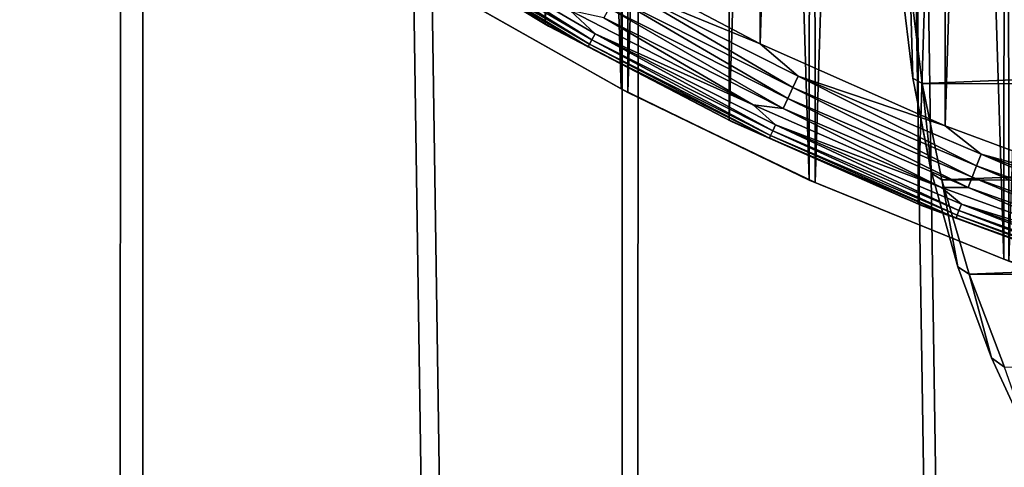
# Model space of a CAD drawing. Header units: millimetres. Extents: x -400 to 400, y -400 to 400.
# Tile 8 of 95: x -51 to -27, y -79 to -68. Entities that reach past the tile are written whole.
import ezdxf

# ---------------------------------------------------------------- set-up
doc = ezdxf.new("R2010")
doc.units = ezdxf.units.MM
doc.header["$LTSCALE"] = 52.148148
for name, color, linetype in [('1', 7, 'CONTINUOUS'), ('17', 7, 'CONTINUOUS'), ('2', 7, 'CONTINUOUS'), ('21', 7, 'CONTINUOUS'), ('22', 7, 'CONTINUOUS'), ('38', 7, 'CONTINUOUS'), ('39', 7, 'CONTINUOUS'), ('40', 7, 'CONTINUOUS'), ('43', 7, 'CONTINUOUS'), ('45', 7, 'CONTINUOUS'), ('46', 7, 'CONTINUOUS'), ('50', 7, 'CONTINUOUS'), ('52', 7, 'CONTINUOUS')]:
    doc.layers.add(name, color=color, linetype=linetype)

msp = doc.modelspace()

# ---------------------------------------------------------------- linework, layer by layer
at = {"layer": '1', "color": 253, "linetype": 'Continuous', "true_color": 0x9ca8ab}
for points in [[(-36.605, 398.321, -0.671), (-24.522, -399.245, -0.3), (-24.413, 399.255, -0.298), (-36.605, 398.321, -0.671)], [(-48.79, 397.014, -1.192), (-36.736, -398.307, -0.675), (-36.605, 398.321, -0.671), (-48.79, 397.014, -1.192)], [(-36.736, -398.307, -0.675), (-24.522, -399.245, -0.3), (-36.605, 398.321, -0.671), (-36.736, -398.307, -0.675)], [(-60.953, 395.331, -1.86), (-48.925, -396.995, -1.197), (-48.79, 397.014, -1.192), (-60.953, 395.331, -1.86)], [(-48.925, -396.995, -1.197), (-36.736, -398.307, -0.675), (-48.79, 397.014, -1.192), (-48.925, -396.995, -1.197)], [(-61.08, -395.309, -1.866), (-48.925, -396.995, -1.197), (-60.953, 395.331, -1.86), (-61.08, -395.309, -1.866)]]:
    msp.add_3dface(points, dxfattribs=at)
at = {"layer": '17', "color": 253, "linetype": 'Continuous', "true_color": 0x9ca8ab}
for points in [[(-36.709, -69.951, 472.043), (-41.149, -67.431, 472.043), (-40.973, -67.538, 470.543), (-36.709, -69.951, 472.043)], [(-36.55, -70.035, 470.543), (-36.709, -69.951, 472.043), (-40.973, -67.538, 470.543), (-36.55, -70.035, 470.543)], [(-32.144, -72.164, 472.043), (-36.709, -69.951, 472.043), (-36.55, -70.035, 470.543), (-32.144, -72.164, 472.043)], [(-32.003, -72.227, 470.543), (-32.144, -72.164, 472.043), (-36.55, -70.035, 470.543), (-32.003, -72.227, 470.543)], [(-27.416, -74.086, 472.043), (-32.144, -72.164, 472.043), (-32.003, -72.227, 470.543), (-27.416, -74.086, 472.043)], [(-27.298, -74.13, 470.543), (-27.416, -74.086, 472.043), (-32.003, -72.227, 470.543), (-27.298, -74.13, 470.543)], [(-22.565, -75.706, 472.043), (-27.416, -74.086, 472.043), (-27.298, -74.13, 470.543), (-22.565, -75.706, 472.043)]]:
    msp.add_3dface(points, dxfattribs=at)
at = {"layer": '2', "color": 253, "linetype": 'Continuous', "true_color": 0x9ca8ab}
for points in [[(-36.192, 398.355, -2.157), (-24.155, 399.269, -1.793), (-24.304, -399.26, -1.796), (-36.192, 398.355, -2.157)], [(-48.206, 397.074, -2.665), (-36.192, 398.355, -2.157), (-36.378, -398.342, -2.162), (-48.206, 397.074, -2.665)], [(-36.378, -398.342, -2.162), (-36.192, 398.355, -2.157), (-24.304, -399.26, -1.796), (-36.378, -398.342, -2.162)], [(-60.18, 395.429, -3.316), (-48.206, 397.074, -2.665), (-48.401, -397.057, -2.673), (-60.18, 395.429, -3.316)], [(-48.401, -397.057, -2.673), (-48.206, 397.074, -2.665), (-36.378, -398.342, -2.162), (-48.401, -397.057, -2.673)], [(-60.373, -395.406, -3.326), (-60.18, 395.429, -3.316), (-48.401, -397.057, -2.673), (-60.373, -395.406, -3.326)]]:
    msp.add_3dface(points, dxfattribs=at)
at = {"layer": '21', "color": 253, "linetype": 'Continuous', "true_color": 0x9ca8ab}
for points in [[(-27.299, 74.13, 472.043), (-32.003, 72.227, 472.043), (-27.416, -74.086, 472.043), (-27.299, 74.13, 472.043)], [(-27.299, 74.13, 472.043), (-27.416, -74.086, 472.043), (-22.565, -75.706, 472.043), (-27.299, 74.13, 472.043)], [(-32.003, 72.227, 472.043), (-36.55, 70.035, 472.043), (-32.144, -72.164, 472.043), (-32.003, 72.227, 472.043)], [(-32.003, 72.227, 472.043), (-32.144, -72.164, 472.043), (-27.416, -74.086, 472.043), (-32.003, 72.227, 472.043)], [(-36.55, 70.035, 472.043), (-40.973, 67.538, 472.043), (-36.709, -69.951, 472.043), (-36.55, 70.035, 472.043)], [(-36.55, 70.035, 472.043), (-36.709, -69.951, 472.043), (-32.144, -72.164, 472.043), (-36.55, 70.035, 472.043)], [(-40.973, 67.538, 472.043), (-41.149, -67.431, 472.043), (-36.709, -69.951, 472.043), (-40.973, 67.538, 472.043)]]:
    msp.add_3dface(points, dxfattribs=at)
at = {"layer": '22', "color": 253, "linetype": 'Continuous', "true_color": 0x9ca8ab}
for points in [[(-27.298, -74.13, 470.543), (-27.417, 74.086, 470.543), (-22.567, 75.706, 470.543), (-27.298, -74.13, 470.543)], [(-32.003, -72.227, 470.543), (-32.144, 72.164, 470.543), (-27.417, 74.086, 470.543), (-32.003, -72.227, 470.543)], [(-27.298, -74.13, 470.543), (-32.003, -72.227, 470.543), (-27.417, 74.086, 470.543), (-27.298, -74.13, 470.543)], [(-36.55, -70.035, 470.543), (-36.709, 69.951, 470.543), (-32.144, 72.164, 470.543), (-36.55, -70.035, 470.543)], [(-32.003, -72.227, 470.543), (-36.55, -70.035, 470.543), (-32.144, 72.164, 470.543), (-32.003, -72.227, 470.543)], [(-36.55, -70.035, 470.543), (-40.973, -67.538, 470.543), (-36.709, 69.951, 470.543), (-36.55, -70.035, 470.543)]]:
    msp.add_3dface(points, dxfattribs=at)
at = {"layer": '38', "linetype": 'Continuous'}
for points in [[(-29, 70.789, 496.043), (-28.847, -70.851, 496.043), (-24.393, 72.502, 496.043), (-29, 70.789, 496.043)], [(-28.847, -70.851, 496.043), (-24.211, -72.563, 496.043), (-24.393, 72.502, 496.043), (-28.847, -70.851, 496.043)], [(-33.456, 68.795, 496.043), (-33.331, -68.856, 496.043), (-29, 70.789, 496.043), (-33.456, 68.795, 496.043)], [(-33.331, -68.856, 496.043), (-28.847, -70.851, 496.043), (-29, 70.789, 496.043), (-33.331, -68.856, 496.043)], [(-37.698, -66.561, 496.043), (-33.331, -68.856, 496.043), (-33.456, 68.795, 496.043), (-37.698, -66.561, 496.043)]]:
    msp.add_3dface(points, dxfattribs=at)
at = {"layer": '39', "linetype": 'Continuous'}
for points in [[(-38.474, -68.425, 494.043), (-41.768, -66.437, 494.356), (-42.773, -65.823, 494.043), (-38.474, -68.425, 494.043)], [(-41.665, -66.273, 494.951), (-37.421, -68.758, 494.951), (-41.577, -66.134, 495.219), (-41.665, -66.273, 494.951)], [(-41.577, -66.134, 495.219), (-37.421, -68.758, 494.951), (-37.343, -68.614, 495.219), (-41.577, -66.134, 495.219)], [(-41.577, -66.134, 495.219), (-37.343, -68.614, 495.219), (-37.946, -68.05, 495.457), (-41.577, -66.134, 495.219)], [(-41.768, -66.437, 494.356), (-37.514, -68.928, 494.356), (-41.729, -66.375, 494.661), (-41.768, -66.437, 494.356)], [(-37.514, -68.928, 494.356), (-41.768, -66.437, 494.356), (-38.474, -68.425, 494.043), (-37.514, -68.928, 494.356)], [(-41.729, -66.375, 494.661), (-37.479, -68.864, 494.661), (-41.665, -66.273, 494.951), (-41.729, -66.375, 494.661)], [(-41.729, -66.375, 494.661), (-37.514, -68.928, 494.356), (-37.479, -68.864, 494.661), (-41.729, -66.375, 494.661)], [(-41.665, -66.273, 494.951), (-37.479, -68.864, 494.661), (-37.421, -68.758, 494.951), (-41.665, -66.273, 494.951)], [(-37.946, -68.05, 495.457), (-37.343, -68.614, 495.219), (-33.508, -70.341, 495.457), (-37.946, -68.05, 495.457)], [(-34.017, -70.747, 494.043), (-37.514, -68.928, 494.356), (-38.474, -68.425, 494.043), (-34.017, -70.747, 494.043)], [(-37.479, -68.864, 494.661), (-33.081, -71.081, 494.661), (-37.421, -68.758, 494.951), (-37.479, -68.864, 494.661)], [(-37.421, -68.758, 494.951), (-33.03, -70.972, 494.951), (-37.343, -68.614, 495.219), (-37.421, -68.758, 494.951)], [(-37.421, -68.758, 494.951), (-33.081, -71.081, 494.661), (-33.03, -70.972, 494.951), (-37.421, -68.758, 494.951)], [(-37.343, -68.614, 495.219), (-33.03, -70.972, 494.951), (-32.961, -70.823, 495.219), (-37.343, -68.614, 495.219)], [(-37.343, -68.614, 495.219), (-32.961, -70.823, 495.219), (-33.508, -70.341, 495.457), (-37.343, -68.614, 495.219)], [(-37.514, -68.928, 494.356), (-33.112, -71.148, 494.356), (-37.479, -68.864, 494.661), (-37.514, -68.928, 494.356)], [(-33.112, -71.148, 494.356), (-37.514, -68.928, 494.356), (-34.017, -70.747, 494.043), (-33.112, -71.148, 494.356)], [(-37.479, -68.864, 494.661), (-33.112, -71.148, 494.356), (-33.081, -71.081, 494.661), (-37.479, -68.864, 494.661)], [(-33.508, -70.341, 495.457), (-32.961, -70.823, 495.219), (-28.932, -72.343, 495.457), (-33.508, -70.341, 495.457)], [(-29.421, -72.778, 494.043), (-33.112, -71.148, 494.356), (-34.017, -70.747, 494.043), (-29.421, -72.778, 494.043)], [(-33.081, -71.081, 494.661), (-28.552, -73.018, 494.661), (-33.03, -70.972, 494.951), (-33.081, -71.081, 494.661)], [(-33.03, -70.972, 494.951), (-28.509, -72.906, 494.951), (-32.961, -70.823, 495.219), (-33.03, -70.972, 494.951)], [(-33.03, -70.972, 494.951), (-28.552, -73.018, 494.661), (-28.509, -72.906, 494.951), (-33.03, -70.972, 494.951)], [(-32.961, -70.823, 495.219), (-28.509, -72.906, 494.951), (-28.449, -72.753, 495.219), (-32.961, -70.823, 495.219)], [(-32.961, -70.823, 495.219), (-28.449, -72.753, 495.219), (-28.932, -72.343, 495.457), (-32.961, -70.823, 495.219)], [(-33.112, -71.148, 494.356), (-28.579, -73.086, 494.356), (-33.081, -71.081, 494.661), (-33.112, -71.148, 494.356)], [(-28.579, -73.086, 494.356), (-33.112, -71.148, 494.356), (-29.421, -72.778, 494.043), (-28.579, -73.086, 494.356)], [(-33.081, -71.081, 494.661), (-28.579, -73.086, 494.356), (-28.552, -73.018, 494.661), (-33.081, -71.081, 494.661)], [(-28.932, -72.343, 495.457), (-28.449, -72.753, 495.219), (-24.238, -74.048, 495.457), (-28.932, -72.343, 495.457)], [(-24.704, -74.512, 494.043), (-28.579, -73.086, 494.356), (-29.421, -72.778, 494.043), (-24.704, -74.512, 494.043)], [(-28.552, -73.018, 494.661), (-23.911, -74.667, 494.661), (-28.509, -72.906, 494.951), (-28.552, -73.018, 494.661)], [(-28.509, -72.906, 494.951), (-23.875, -74.552, 494.951), (-28.449, -72.753, 495.219), (-28.509, -72.906, 494.951)], [(-28.509, -72.906, 494.951), (-23.911, -74.667, 494.661), (-23.875, -74.552, 494.951), (-28.509, -72.906, 494.951)], [(-28.449, -72.753, 495.219), (-23.875, -74.552, 494.951), (-23.824, -74.396, 495.219), (-28.449, -72.753, 495.219)], [(-28.449, -72.753, 495.219), (-23.824, -74.396, 495.219), (-24.238, -74.048, 495.457), (-28.449, -72.753, 495.219)], [(-28.579, -73.086, 494.356), (-23.934, -74.737, 494.356), (-28.552, -73.018, 494.661), (-28.579, -73.086, 494.356)], [(-23.934, -74.737, 494.356), (-28.579, -73.086, 494.356), (-24.704, -74.512, 494.043), (-23.934, -74.737, 494.356)], [(-28.552, -73.018, 494.661), (-23.934, -74.737, 494.356), (-23.911, -74.667, 494.661), (-28.552, -73.018, 494.661)]]:
    msp.add_3dface(points, dxfattribs=at)
at = {"layer": '40', "linetype": 'Continuous'}
for points in [[(-33.331, -68.856, 496.043), (-37.698, -66.561, 496.043), (-36.719, -67.467, 496.018), (-33.331, -68.856, 496.043)], [(-36.719, -67.467, 496.018), (-36.865, -67.735, 495.945), (-32.539, -69.917, 495.945), (-36.719, -67.467, 496.018)], [(-32.41, -69.64, 496.018), (-33.331, -68.856, 496.043), (-36.719, -67.467, 496.018), (-32.41, -69.64, 496.018)], [(-32.41, -69.64, 496.018), (-36.719, -67.467, 496.018), (-32.539, -69.917, 495.945), (-32.41, -69.64, 496.018)], [(-37.004, -67.99, 495.825), (-32.661, -70.18, 495.825), (-36.865, -67.735, 495.945), (-37.004, -67.99, 495.825)], [(-36.865, -67.735, 495.945), (-32.661, -70.18, 495.825), (-32.539, -69.917, 495.945), (-36.865, -67.735, 495.945)], [(-37.946, -68.05, 495.457), (-33.508, -70.341, 495.457), (-37.132, -68.226, 495.661), (-37.946, -68.05, 495.457)], [(-37.132, -68.226, 495.661), (-32.774, -70.423, 495.661), (-37.004, -67.99, 495.825), (-37.132, -68.226, 495.661)], [(-37.004, -67.99, 495.825), (-32.774, -70.423, 495.661), (-32.661, -70.18, 495.825), (-37.004, -67.99, 495.825)], [(-37.132, -68.226, 495.661), (-33.508, -70.341, 495.457), (-32.774, -70.423, 495.661), (-37.132, -68.226, 495.661)], [(-28.847, -70.851, 496.043), (-33.331, -68.856, 496.043), (-32.41, -69.64, 496.018), (-28.847, -70.851, 496.043)], [(-32.41, -69.64, 496.018), (-32.539, -69.917, 495.945), (-28.085, -71.822, 495.945), (-32.41, -69.64, 496.018)], [(-27.973, -71.537, 496.018), (-28.847, -70.851, 496.043), (-32.41, -69.64, 496.018), (-27.973, -71.537, 496.018)], [(-27.973, -71.537, 496.018), (-32.41, -69.64, 496.018), (-28.085, -71.822, 495.945), (-27.973, -71.537, 496.018)], [(-32.661, -70.18, 495.825), (-28.19, -72.092, 495.825), (-32.539, -69.917, 495.945), (-32.661, -70.18, 495.825)], [(-32.539, -69.917, 495.945), (-28.19, -72.092, 495.825), (-28.085, -71.822, 495.945), (-32.539, -69.917, 495.945)], [(-32.774, -70.423, 495.661), (-28.288, -72.341, 495.661), (-32.661, -70.18, 495.825), (-32.774, -70.423, 495.661)], [(-32.661, -70.18, 495.825), (-28.288, -72.341, 495.661), (-28.19, -72.092, 495.825), (-32.661, -70.18, 495.825)], [(-33.508, -70.341, 495.457), (-28.932, -72.343, 495.457), (-32.774, -70.423, 495.661), (-33.508, -70.341, 495.457)], [(-32.774, -70.423, 495.661), (-28.932, -72.343, 495.457), (-28.288, -72.341, 495.661), (-32.774, -70.423, 495.661)], [(-24.211, -72.563, 496.043), (-28.847, -70.851, 496.043), (-27.973, -71.537, 496.018), (-24.211, -72.563, 496.043)], [(-27.973, -71.537, 496.018), (-28.085, -71.822, 495.945), (-23.519, -73.443, 495.945), (-27.973, -71.537, 496.018)], [(-23.426, -73.152, 496.018), (-24.211, -72.563, 496.043), (-27.973, -71.537, 496.018), (-23.426, -73.152, 496.018)], [(-23.426, -73.152, 496.018), (-27.973, -71.537, 496.018), (-23.519, -73.443, 495.945), (-23.426, -73.152, 496.018)], [(-28.19, -72.092, 495.825), (-23.608, -73.72, 495.825), (-28.085, -71.822, 495.945), (-28.19, -72.092, 495.825)], [(-28.085, -71.822, 495.945), (-23.608, -73.72, 495.825), (-23.519, -73.443, 495.945), (-28.085, -71.822, 495.945)], [(-28.288, -72.341, 495.661), (-23.69, -73.975, 495.661), (-28.19, -72.092, 495.825), (-28.288, -72.341, 495.661)], [(-28.19, -72.092, 495.825), (-23.69, -73.975, 495.661), (-23.608, -73.72, 495.825), (-28.19, -72.092, 495.825)], [(-28.932, -72.343, 495.457), (-24.238, -74.048, 495.457), (-28.288, -72.341, 495.661), (-28.932, -72.343, 495.457)], [(-28.288, -72.341, 495.661), (-24.238, -74.048, 495.457), (-23.69, -73.975, 495.661), (-28.288, -72.341, 495.661)]]:
    msp.add_3dface(points, dxfattribs=at)
at = {"layer": '43', "linetype": 'Continuous'}
for points in [[(-38.556, -68.374, 472.043), (-42.773, -65.823, 494.043), (-42.872, -65.755, 472.043), (-38.556, -68.374, 472.043)], [(-38.474, -68.425, 494.043), (-42.773, -65.823, 494.043), (-38.556, -68.374, 472.043), (-38.474, -68.425, 494.043)], [(-34.085, -70.713, 472.043), (-38.474, -68.425, 494.043), (-38.556, -68.374, 472.043), (-34.085, -70.713, 472.043)], [(-34.017, -70.747, 494.043), (-38.474, -68.425, 494.043), (-34.085, -70.713, 472.043), (-34.017, -70.747, 494.043)], [(-29.498, -72.745, 472.043), (-34.017, -70.747, 494.043), (-34.085, -70.713, 472.043), (-29.498, -72.745, 472.043)], [(-29.421, -72.778, 494.043), (-34.017, -70.747, 494.043), (-29.498, -72.745, 472.043), (-29.421, -72.778, 494.043)], [(-24.757, -74.489, 472.043), (-29.421, -72.778, 494.043), (-29.498, -72.745, 472.043), (-24.757, -74.489, 472.043)], [(-24.704, -74.512, 494.043), (-29.421, -72.778, 494.043), (-24.757, -74.489, 472.043), (-24.704, -74.512, 494.043)]]:
    msp.add_3dface(points, dxfattribs=at)
at = {"layer": '45', "linetype": 'Continuous'}
for points in [[(-29.498, -72.745, 472.043), (-29.644, 72.686, 472.043), (-24.88, 74.448, 472.043), (-29.498, -72.745, 472.043)], [(-24.757, -74.489, 472.043), (-29.498, -72.745, 472.043), (-24.88, 74.448, 472.043), (-24.757, -74.489, 472.043)], [(-34.085, -70.713, 472.043), (-34.249, 70.634, 472.043), (-29.644, 72.686, 472.043), (-34.085, -70.713, 472.043)], [(-29.498, -72.745, 472.043), (-34.085, -70.713, 472.043), (-29.644, 72.686, 472.043), (-29.498, -72.745, 472.043)], [(-38.556, -68.374, 472.043), (-38.734, 68.272, 472.043), (-34.249, 70.634, 472.043), (-38.556, -68.374, 472.043)], [(-34.085, -70.713, 472.043), (-38.556, -68.374, 472.043), (-34.249, 70.634, 472.043), (-34.085, -70.713, 472.043)], [(-38.556, -68.374, 472.043), (-42.872, -65.755, 472.043), (-38.734, 68.272, 472.043), (-38.556, -68.374, 472.043)]]:
    msp.add_3dface(points, dxfattribs=at)
at = {"layer": '46', "color": 253, "linetype": 'Continuous', "true_color": 0x9ca8ab}
for points in [[(-29.631, -69.691, -0.426), (-29.908, -67.354, 17.8), (-29.908, -67.353, -0.438), (-29.631, -69.691, -0.426)], [(-29.631, -69.693, 17.8), (-29.908, -67.354, 17.8), (-29.631, -69.691, -0.426), (-29.631, -69.693, 17.8)], [(-29.172, -72, -0.406), (-29.631, -69.693, 17.8), (-29.631, -69.691, -0.426), (-29.172, -72, -0.406)], [(-29.171, -72.003, 17.8), (-29.631, -69.693, 17.8), (-29.172, -72, -0.406), (-29.171, -72.003, 17.8)], [(-28.533, -74.268, -0.381), (-29.171, -72.003, 17.8), (-29.172, -72, -0.406), (-28.533, -74.268, -0.381)], [(-28.532, -74.271, 17.8), (-29.171, -72.003, 17.8), (-28.533, -74.268, -0.381), (-28.532, -74.271, 17.8)], [(-27.717, -76.478, -0.349), (-28.532, -74.271, 17.8), (-28.533, -74.268, -0.381), (-27.717, -76.478, -0.349)], [(-27.716, -76.481, 17.8), (-28.532, -74.271, 17.8), (-27.717, -76.478, -0.349), (-27.716, -76.481, 17.8)], [(-26.732, -78.616, -0.309), (-27.716, -76.481, 17.8), (-27.717, -76.478, -0.349), (-26.732, -78.616, -0.309)], [(-26.73, -78.62, 17.8), (-27.716, -76.481, 17.8), (-26.732, -78.616, -0.309), (-26.73, -78.62, 17.8)]]:
    msp.add_3dface(points, dxfattribs=at)
at = {"layer": '50', "color": 253, "linetype": 'Continuous', "true_color": 0x9ca8ab}
for points in [[(-29.405, -69.822, 18), (29.697, -67.441, 18), (-29.696, -67.436, 18), (-29.405, -69.822, 18)], [(29.405, -69.835, 18), (29.697, -67.441, 18), (-29.405, -69.822, 18), (29.405, -69.835, 18)], [(-28.928, -72.157, 18), (29.405, -69.835, 18), (-29.405, -69.822, 18), (-28.928, -72.157, 18)], [(28.922, -72.181, 18), (29.405, -69.835, 18), (-28.928, -72.157, 18), (28.922, -72.181, 18)], [(-28.26, -74.451, 18), (28.922, -72.181, 18), (-28.928, -72.157, 18), (-28.26, -74.451, 18)], [(28.245, -74.491, 18), (28.922, -72.181, 18), (-28.26, -74.451, 18), (28.245, -74.491, 18)], [(-27.399, -76.708, 18), (28.245, -74.491, 18), (-28.26, -74.451, 18), (-27.399, -76.708, 18)]]:
    msp.add_3dface(points, dxfattribs=at)
at = {"layer": '52', "color": 253, "linetype": 'Continuous', "true_color": 0x9ca8ab}
for points in [[(-29.908, -67.354, 17.8), (-29.631, -69.693, 17.8), (-29.696, -67.436, 18), (-29.908, -67.354, 17.8)], [(-29.631, -69.693, 17.8), (-29.405, -69.822, 18), (-29.696, -67.436, 18), (-29.631, -69.693, 17.8)], [(-29.631, -69.693, 17.8), (-29.171, -72.003, 17.8), (-29.405, -69.822, 18), (-29.631, -69.693, 17.8)], [(-29.171, -72.003, 17.8), (-28.928, -72.157, 18), (-29.405, -69.822, 18), (-29.171, -72.003, 17.8)], [(-29.171, -72.003, 17.8), (-28.532, -74.271, 17.8), (-28.928, -72.157, 18), (-29.171, -72.003, 17.8)], [(-28.532, -74.271, 17.8), (-28.26, -74.451, 18), (-28.928, -72.157, 18), (-28.532, -74.271, 17.8)], [(-28.532, -74.271, 17.8), (-27.716, -76.481, 17.8), (-28.26, -74.451, 18), (-28.532, -74.271, 17.8)], [(-27.716, -76.481, 17.8), (-27.399, -76.708, 18), (-28.26, -74.451, 18), (-27.716, -76.481, 17.8)], [(-27.716, -76.481, 17.8), (-26.73, -78.62, 17.8), (-27.399, -76.708, 18), (-27.716, -76.481, 17.8)]]:
    msp.add_3dface(points, dxfattribs=at)

doc.saveas('drawing.dxf')
